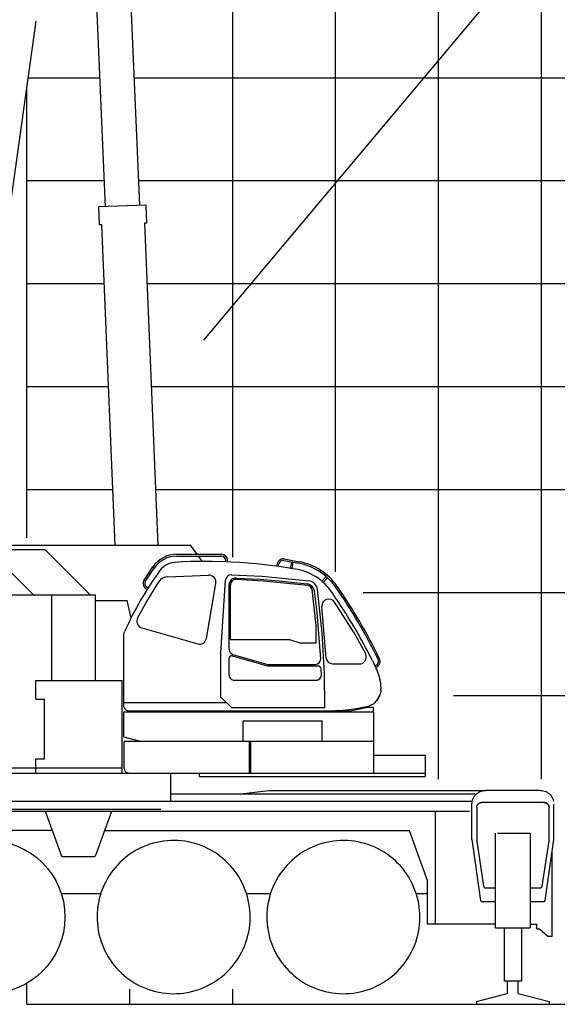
# Model space of a CAD drawing. Extents: x -439399 to 62702, y -349596 to 51651.
# Tile 53 of 63: x -65767 to -60541, y -107226 to -97663. Entities that reach past the tile are written whole.
import ezdxf

# ---------------------------------------------------------------- set-up
doc = ezdxf.new("R2010")
doc.units = 0
doc.layers.get('0').update_dxf_attribs({"linetype": 'CONTINUOUS'})

msp = doc.modelspace()

# ---------------------------------------------------------------- linework, layer by layer
at = {"color": 252, "linetype": 'Continuous'}
for p, q in [((-60695.598487, -105039.455559), (-60695.598487, -63061.328507)), ((-61695.598487, -105039.455559), (-61695.598487, -70358.06439)), ((-62695.598487, -103025.286847), (-62695.598487, -76214.387138)), ((-63695.598487, -102883.167935), (-63695.598487, -83753.699703)), ((-65683.138504, -98226.303673), (-64985.984482, -98226.303673)), ((-64655.702629, -98226.303673), (49304.401513, -98226.303673)), ((-65695.598487, -99226.303673), (-64944.075206, -99226.303673)), ((-64613.793353, -99226.303673), (49304.401513, -99226.303673)), ((-65695.598487, -100226.303673), (-64944.194978, -100226.303673)), ((-64529.839391, -100226.303673), (49304.401513, -100226.303673)), ((-65695.598487, -101226.303673), (-64902.285703, -101226.303673)), ((-64487.930116, -101226.303673), (49304.401513, -101226.303673)), ((-65695.598487, -102226.303673), (-64860.376427, -102226.303673)), ((-64446.02084, -102226.303673), (49304.401513, -102226.303673)), ((-62428.153275, -103226.303673), (49304.401513, -103226.303673)), ((-61549.107252, -104226.303673), (49304.401513, -104226.303673)), ((-64695.598487, -107226.303673), (-64695.598487, -107078.779604)), ((-63695.598487, -107226.303673), (-63695.598487, -107078.779604))]:
    msp.add_line(p, q, dxfattribs=at)
at = {"color": 151, "linetype": 'Continuous'}
for p, q in [((-35538.061963, -66881.0406), (-63979.150518, -100775.810198)), ((-67086.743687, -102767.575185), (-64107.598512, -102767.575185)), ((-64041.457251, -102855.763417), (-64107.598512, -102767.575185)), ((-66876.621628, -102808.175282), (-65522.301569, -102808.175282)), ((-65080.302048, -103250.175282), (-65522.301256, -102808.175282)), ((-64241.648414, -102873.763417), (-63802.622084, -102873.763417)), ((-64240.812416, -102855.763417), (-63805.723475, -102855.763417)), ((-63989.611157, -102924.891452), (-64027.957233, -102873.763417)), ((-64557.64641, -103105.988045), (-64471.929243, -102977.920024)), ((-64542.762363, -103116.22774), (-64452.885252, -102981.069225)), ((-63894.204322, -102925.015126), (-63955.651465, -102924.638173)), ((-63764.671955, -102928.318765), (-63894.204322, -102925.015126)), ((-63708.940406, -102930.726308), (-63764.671955, -102928.318765)), ((-63764.649756, -102928.319724), (-63764.649756, -102914.763834)), ((-63746.653174, -102929.097157), (-63746.653174, -102914.833718)), ((-63268.319809, -102971.655844), (-63262.402016, -102940.350843)), ((-63252.420149, -102973.611596), (-63247.825706, -102949.307273)), ((-63198.768421, -102915.763322), (-63053.669521, -102942.836211)), ((-63195.803108, -102900.067392), (-63050.831107, -102927.116466)), ((-63064.596534, -103004.668202), (-63135.917018, -102992.347984)), ((-63134.988369, -102992.508403), (-63123.147936, -102929.872767)), ((-63119.233338, -102995.229998), (-63107.432713, -102932.80495)), ((-65632.000466, -103250.175282), (-65881.77461, -103000.401104)), ((-64329.144793, -103072.873367), (-63931.557621, -103057.608936)), ((-63708.807281, -103055.131534), (-63414.004452, -103066.921476)), ((-63662.742281, -103085.895032), (-63429.532812, -103098.533794)), ((-63414.004452, -103066.921476), (-62953.612102, -103114.646314)), ((-62828.684386, -103116.012971), (-62787.632107, -103071.54058)), ((-62815.640793, -103128.420088), (-62774.25585, -103083.587544)), ((-64541.638193, -103328.755368), (-64413.050129, -103121.669095)), ((-64531.324918, -103173.068113), (-64518.815612, -103181.38644)), ((-63952.304688, -103673.316522), (-63860.223239, -103139.065635)), ((-63810.651465, -103809.23642), (-63765.659682, -103106.752926)), ((-63730.651465, -103779.612), (-63730.651465, -103150.223539)), ((-63717.651465, -103684.638173), (-63717.651465, -103154.164171)), ((-63658.279269, -103098.322012), (-63399.966469, -103114.16571)), ((-63429.532812, -103098.533794), (-63249.062786, -103113.338703)), ((-63399.966469, -103114.16571), (-62965.906705, -103156.583291)), ((-63249.062786, -103113.338703), (-62973.667047, -103143.6155)), ((-68044.598487, -103250.175282), (-65030.898475, -103250.175282)), ((-65453.898475, -104081.675282), (-65453.898475, -103250.175282)), ((-65030.898475, -104081.675282), (-65030.898475, -103250.175282)), ((-64541.256701, -103188.078788), (-64528.410358, -103196.621485)), ((-62883.651465, -103545.127476), (-62923.014652, -103198.804591)), ((-62876.227567, -103421.382435), (-62901.661164, -103214.695688)), ((-62825.828593, -103620.741748), (-62873.362063, -103195.280016)), ((-65030.898475, -103304.575307), (-64721.728547, -103304.575307)), ((-64682.827244, -103471.428059), (-64721.728547, -103304.575307)), ((-64620.046356, -103474.452445), (-64541.638193, -103328.755367)), ((-62787.431759, -103863.598463), (-62829.940483, -103364.018058)), ((-62516.315799, -103616.928858), (-62705.738699, -103321.789307)), ((-62841.010775, -103872.898073), (-62876.227567, -103421.382436)), ((-62883.651465, -103714.638173), (-62883.651465, -103545.127476)), ((-64755.651465, -104324.638234), (-64755.651465, -103647.580678)), ((-64579.50457, -103570.630782), (-64036.762183, -103726.251454)), ((-62803.133572, -104017.327393), (-62825.828593, -103620.741748)), ((-62406.894757, -103815.337734), (-62516.315799, -103616.928859)), ((-63717.651465, -103684.638173), (-63142.651386, -103684.638173)), ((-63142.651386, -103684.638173), (-63042.651951, -103714.638173)), ((-63042.651951, -103714.638173), (-62883.651465, -103714.638173)), ((-63810.651465, -104241.738296), (-63810.651465, -103809.23642)), ((-63702.362542, -103840.956922), (-63357.614846, -103939.677724)), ((-63694.685146, -103827.395315), (-63355.606741, -103925.026351)), ((-62338.950046, -103887.054588), (-62368.462478, -103828.836345)), ((-63730.651465, -104029.837176), (-63730.651465, -103865.865247)), ((-63357.614846, -103939.677724), (-62866.627115, -103939.677724)), ((-63355.606741, -103925.026351), (-62891.497199, -103924.883408)), ((-62727.556942, -103918.59496), (-62446.528275, -103918.59496)), ((-62315.096486, -103938.411865), (-62303.266944, -103932.855824)), ((-62308.344468, -103952.94912), (-62296.524719, -103947.210982)), ((-62834.617286, -104028.16454), (-62836.721696, -103968.546167)), ((-62799.508971, -104344.634023), (-62803.133572, -104017.327393)), ((-62282.020893, -104015.326815), (-62270.809108, -104056.445268)), ((-65610.597327, -104261.675282), (-65610.597327, -104081.675282)), ((-65610.597327, -104081.675282), (-64770.597327, -104081.675282)), ((-64770.597327, -104979.822347), (-64770.597327, -104081.675282)), ((-63687.91722, -104079.618764), (-62880.766338, -104079.618764)), ((-62270.809108, -104056.445268), (-62266.870704, -104074.466054)), ((-62255.77378, -104174.866444), (-62255.690386, -104164.775757)), ((-65610.597327, -104261.675282), (-65525.597327, -104261.675282)), ((-65525.597327, -104841.675282), (-65525.597327, -104261.675282)), ((-64755.651465, -104294.638234), (-63757.751563, -104294.638234)), ((-63707.755713, -104344.634023), (-63810.651465, -104241.73827)), ((-62332.869239, -104310.6704), (-62342.254004, -104316.109853)), ((-64756.840674, -104387.838246), (-64756.840674, -104623.536122)), ((-62325.498389, -104387.838246), (-64756.840674, -104387.838246)), ((-64695.44407, -104376.926991), (-62542.305367, -104376.926991)), ((-63707.755684, -104344.634023), (-62799.508971, -104344.634023)), ((-62379.440827, -104342.875234), (-62542.305367, -104376.926991)), ((-62326.840674, -104342.875234), (-62379.440827, -104342.875234)), ((-62326.840674, -104387.838246), (-62326.840674, -104342.875234)), ((-62325.498389, -104979.822347), (-62325.498389, -104387.838246)), ((-63594.998389, -104473.838246), (-62826.840674, -104473.838246)), ((-63594.998389, -104673.575307), (-63594.998389, -104473.838246)), ((-62826.840674, -104673.575307), (-62826.840674, -104473.838246)), ((-64755.521641, -104627.19059), (-64581.876648, -104673.575307)), ((-64752.298438, -104928.975301), (-64752.298438, -104673.575307)), ((-62325.498389, -104673.575307), (-64752.298438, -104673.575307)), ((-63534.598487, -104979.822347), (-63534.598487, -104673.575307)), ((-63521.398291, -104979.822347), (-63521.398291, -104673.575307)), ((-62325.498389, -104805.675282), (-61825.598487, -104805.675282)), ((-61825.598487, -104805.675282), (-61825.598487, -105014.175282)), ((-65610.597327, -104841.675282), (-65525.597327, -104841.675282)), ((-65610.597327, -104979.875234), (-65610.597327, -104841.675282)), ((-72012.598487, -104979.822347), (-61825.598487, -104979.822347)), ((-70014.013209, -104929.875234), (-64770.597327, -104929.875234)), ((-64296.988013, -105252.175282), (-64296.988013, -104980.575307)), ((-64018.796179, -105014.175282), (-64018.796179, -104979.822347)), ((-64018.796179, -105014.175282), (-61825.598487, -105014.175282)), ((-64296.988013, -105183.575284), (-61337.589737, -105183.575284)), ((-63617.207832, -105183.575284), (-63344.903774, -105149.175282)), ((-63344.903774, -105149.175282), (-61257.024854, -105149.175282)), ((-60705.598487, -105149.175282), (-61240.598487, -105149.175282)), ((-70226.903881, -105252.175282), (-61367.757666, -105252.175282)), ((-61370.598487, -105625.47527), (-61370.598487, -105279.175282)), ((-60671.098487, -105265.175282), (-61275.098487, -105265.175282)), ((-60575.598487, -105625.47527), (-60575.598487, -105281.084309)), ((-70225.598487, -105349.175282), (-61393.598487, -105349.175282)), ((-67394.598487, -105332.589497), (-64394.598487, -105332.589497)), ((-65520.469262, -105349.175282), (-65364.389228, -105778.001515)), ((-65026.807715, -105778.001515), (-64870.727755, -105349.175282)), ((-61724.598487, -106449.175282), (-61724.598487, -105349.175282)), ((-61325.098487, -105315.175282), (-61325.098487, -105640.175282)), ((-60621.098487, -105640.175282), (-60621.098487, -105315.175282)), ((-65452.042836, -105537.175282), (-70002.147307, -105537.175282)), ((-64939.154148, -105537.175282), (-61975.161719, -105537.175282)), ((-61981.574079, -105537.175282), (-61802.38584, -106029.490521)), ((-61142.08628, -106482.175282), (-61142.08628, -105564.175282)), ((-61121.41001, -105564.175282), (-60804.110694, -105564.175282)), ((-60804.110694, -105564.175282), (-60804.110694, -106482.175282)), ((-61370.598487, -105625.47527), (-61286.815284, -106217.576344)), ((-61325.098487, -105640.175282), (-61257.707373, -106078.21642)), ((-60688.4896, -106078.21642), (-60621.098487, -105640.175282)), ((-60659.38169, -106217.576344), (-60575.598487, -105625.47527)), ((-60590.098487, -106563.175282), (-60590.098487, -105727.947666)), ((-65345.595374, -105791.161122), (-65045.6016, -105791.161122)), ((-61802.38584, -106449.175282), (-61802.38584, -106029.490521)), ((-65363.240712, -106149.175282), (-64974.067847, -106149.175282)), ((-63561.453433, -106149.175282), (-63327.959497, -106149.175282)), ((-61911.453433, -106149.175282), (-61802.38584, -106149.175282)), ((-61237.940284, -106095.175282), (-61142.08628, -106095.175282)), ((-60804.110694, -106095.175282), (-60708.25669, -106095.175282)), ((-61276.913916, -106226.175282), (-61142.08628, -106226.175282)), ((-60804.110694, -106226.175282), (-60669.283057, -106226.175282)), ((-61142.08628, -106449.175282), (-61802.38584, -106449.175282)), ((-61142.08628, -106482.175282), (-60804.110694, -106482.175282)), ((-61058.087745, -106482.175038), (-61058.087745, -107001.107506)), ((-60888.109229, -106482.17516), (-60888.109229, -107001.107506)), ((-60804.110694, -106449.175282), (-60740.098487, -106449.175282)), ((-60740.098487, -106493.175282), (-60740.098487, -106449.175282)), ((-60740.098487, -106493.175282), (-60715.431773, -106493.175282)), ((-60715.431773, -106493.175282), (-60633.765157, -106563.175282)), ((-60633.765157, -106563.175282), (-60590.098487, -106563.175282)), ((-60891.536963, -107001.107506), (-61058.087745, -107001.107506)), ((-61028.088233, -107001.107506), (-61028.088233, -107121.332823)), ((-60920.323096, -107120.786643), (-60920.323096, -107001.107506)), ((-65695.598487, -107226.303673), (-65695.598487, -107071.340576)), ((-61327.098487, -107200.273596), (-61028.088233, -107121.332823)), ((-61327.098487, -107200.273596), (-61327.098487, -107226.303673)), ((-60920.323096, -107120.786643), (-60619.098487, -107200.421266)), ((-60619.098487, -107200.421266), (-60619.098487, -107226.303673)), ((-65695.598487, -107226.303673), (49304.401513, -107226.303673))]:
    msp.add_line(p, q, dxfattribs=at)
at = {"color": 161, "linetype": 'Continuous'}
for p, q in [((-64933.462266, -99479.539732), (-65119.453123, -95041.599565)), ((-64789.733415, -95028.186205), (-64603.759499, -99465.722128)), ((-64538.82041, -99463.000577), (-64998.413063, -99482.261773)), ((-64991.085372, -99657.108288), (-64998.413063, -99482.261773)), ((-64531.49272, -99637.847093), (-64538.82041, -99463.000577)), ((-64531.49272, -99637.847093), (-64554.460839, -99638.80967)), ((-64554.460839, -99638.80967), (-64423.336543, -102767.575185)), ((-64968.089933, -99656.144566), (-64991.085372, -99657.108288)), ((-64837.69213, -102767.575185), (-64968.089933, -99656.144566))]:
    msp.add_line(p, q, dxfattribs=at)
at = {"color": 10, "linetype": 'Continuous'}
msp.add_line((-66267.42389, -102383.710217), (-65606.212563, -97678.947167), dxfattribs=at)
at = {"color": 14, "linetype": 'Continuous'}
for p, q in [((-65695.598487, -102697.192241), (-65695.598487, -98314.961064)), ((-65695.598487, -107226.303673), (-65695.598487, -107022.264876))]:
    msp.add_line(p, q, dxfattribs=at)
at = {"color": 24, "linetype": 'Continuous'}
msp.add_line((-65695.598487, -107226.303673), (49304.401513, -107226.303673), dxfattribs=at)
at = {"color": 151, "linetype": 'Continuous'}
for points in [[(-63955.655428, -102924.638149), (-64030.866309, -102925.199208), (-64106.173804, -102926.894765), (-64181.546973, -102929.729237), (-64219.24961, -102931.574696), (-64257.039649, -102933.710683)], [(-63270.568928, -102971.947687), (-63304.995459, -102967.144521), (-63385.526221, -102957.238759), (-63466.212745, -102948.641103), (-63547.028174, -102941.35497), (-63627.946631, -102935.382069), (-63708.940284, -102930.723866)], [(-63135.916998, -102992.34787), (-63144.505225, -102990.864247), (-63224.646338, -102978.354482), (-63270.568909, -102971.947556)], [(-62819.248999, -103124.987948), (-62840.441504, -103106.959462), (-62862.666358, -103090.094472), (-62885.827491, -103074.474843), (-62909.820899, -103060.175282), (-62934.536475, -103047.25829), (-62959.850196, -103035.773427), (-62985.638038, -103025.757069), (-63011.775489, -103017.230702), (-63038.136817, -103010.20287), (-63064.596534, -103004.668202)], [(-62779.800147, -103164.725697), (-62780.307959, -103164.12328), (-62799.184913, -103144.072987), (-62819.248999, -103124.987948)], [(-62746.388526, -103206.666005), (-62754.524756, -103195.564931), (-62762.964454, -103184.691151), (-62771.701026, -103174.05248), (-62780.72837, -103163.657216), (-62790.039893, -103153.513173), (-62799.628516, -103143.627919), (-62799.336768, -103143.9287)], [(-62653.456885, -103341.88329), (-62659.607032, -103332.583974), (-62680.956641, -103300.832997), (-62702.53794, -103269.261708), (-62724.349219, -103237.87206), (-62746.388526, -103206.666005)], [(-62368.462478, -103828.836345), (-62386.121192, -103794.654042), (-62404.026221, -103760.64037), (-62422.189063, -103726.770497), (-62440.608252, -103693.047719), (-62459.282081, -103659.474843), (-62478.20835, -103626.054799), (-62497.385596, -103592.790273), (-62516.811866, -103559.683827), (-62536.484961, -103526.738515), (-62556.403418, -103493.956532), (-62576.565284, -103461.340566), (-62596.96836, -103428.893056), (-62617.610938, -103396.6162), (-62638.491065, -103364.512318), (-62654.339698, -103340.548573)], [(-64755.651465, -103647.580678), (-64755.51139, -103642.286366), (-64755.090247, -103636.995961), (-64754.388648, -103631.732411), (-64753.408179, -103626.510854), (-64752.150855, -103621.345204), (-64750.620704, -103616.253407), (-64748.268836, -103609.86144), (-64745.493323, -103603.655995)], [(-62338.950046, -103887.054588), (-62301.157325, -103968.423207), (-62297.266456, -103977.253896), (-62293.549659, -103986.152699), (-62282.020893, -104015.326815)], [(-62269.088965, -104064.127797), (-62266.870704, -104074.466054), (-62265.069434, -104083.767568), (-62263.495948, -104092.794667), (-62263.456885, -104093.057362)], [(-62263.456625, -104093.057323), (-62261.230079, -104107.991933), (-62259.586524, -104121.775624), (-62255.690386, -104164.775757)], [(-62258.872901, -104198.602773), (-62262.230567, -104210.901479), (-62266.006202, -104221.500844), (-62270.25669, -104231.501027), (-62274.68418, -104240.64977), (-62279.335059, -104249.335805), (-62284.340918, -104257.887257), (-62289.562354, -104266.064381), (-62295.579688, -104274.626759)], [(-62295.579688, -104274.626759), (-62289.562354, -104266.064381), (-62284.340918, -104257.887257), (-62279.335059, -104249.335805), (-62274.68418, -104240.64977), (-62270.25669, -104231.501027), (-62268.056739, -104226.325002)], [(-62255.77378, -104174.866444), (-62256.794776, -104187.109486), (-62258.872901, -104198.602773)], [(-64730.345603, -104368.60362), (-64738.592261, -104362.253468), (-64743.021827, -104357.856557), (-64746.83628, -104352.989797), (-64749.263709, -104349.091725), (-64751.293921, -104345.05309), (-64753.769446, -104338.227284), (-64755.197974, -104331.357045), (-64755.651465, -104324.638234)], [(-62493.265569, -104353.889566), (-62431.288916, -104341.431386), (-62413.409278, -104337.624135), (-62395.605079, -104333.619984), (-62377.881202, -104329.421193)], [(-62342.254004, -104316.109853), (-62348.050147, -104318.955556), (-62353.915625, -104321.548085), (-62365.814551, -104325.978749), (-62377.882422, -104329.416554)], [(-62332.869239, -104310.6704), (-62324.727393, -104304.922841), (-62317.429053, -104298.86913), (-62308.933448, -104290.619313), (-62301.708838, -104282.461171), (-62295.579688, -104274.626759)], [(-64730.345603, -104368.60362), (-64722.146338, -104371.839101), (-64716.56626, -104373.432362), (-64695.44407, -104376.926991)], [(-62827.323797, -104376.926991), (-62701.320166, -104373.608693), (-62665.268409, -104371.761891), (-62629.148047, -104369.090566), (-62593.152442, -104365.644338), (-62493.265569, -104353.889566)], [(-64756.840674, -104623.536122), (-64756.803809, -104624.0985), (-64755.521641, -104627.19059)], [(-64752.298438, -104928.975301), (-64752.222876, -104931.855611), (-64751.600562, -104937.706136), (-64750.38169, -104943.35262), (-64748.626441, -104948.690205), (-64745.690894, -104955.001241), (-64742.142066, -104960.601064), (-64737.426246, -104966.189412), (-64732.238135, -104970.80486), (-64726.711402, -104974.483876), (-64719.900123, -104977.673604), (-64712.879859, -104979.679067), (-64705.750953, -104980.537495), (-64703.898414, -104980.575307)], [(-61370.598487, -105279.175282), (-61369.886573, -105265.586537), (-61367.757666, -105252.146718), (-61364.236182, -105239.003041), (-61359.359229, -105226.29955), (-61353.181495, -105214.175282), (-61345.770362, -105202.763173), (-61337.206885, -105192.188344), (-61327.585791, -105182.566396), (-61317.010596, -105174.003041), (-61305.598487, -105166.59203), (-61293.474463, -105160.414418), (-61280.770362, -105155.537953), (-61267.626807, -105152.016103), (-61254.187354, -105149.887441), (-61240.598487, -105149.175282)], [(-60705.598487, -105149.175282), (-60692.00962, -105149.887441), (-60678.570166, -105152.016103), (-60665.426612, -105155.537953), (-60652.72251, -105160.414418), (-60640.598487, -105166.59203), (-60629.186377, -105174.003041), (-60618.611182, -105182.566396), (-60608.990088, -105192.188344), (-60600.426612, -105202.763173), (-60593.015479, -105214.175282), (-60586.837745, -105226.29955), (-60581.960791, -105239.003041), (-60578.439307, -105252.146718), (-60578.075049, -105254.446954)], [(-61325.098487, -105315.175282), (-61325.019873, -105312.371755), (-61324.784034, -105309.577046), (-61324.391944, -105306.799977), (-61323.845069, -105304.049245), (-61323.144385, -105301.333516), (-61322.292823, -105298.661336), (-61321.292334, -105296.041097), (-61320.146827, -105293.481099), (-61318.859717, -105290.989339), (-61317.434913, -105288.573689), (-61315.876319, -105286.241719), (-61314.190284, -105284.000783), (-61312.380713, -105281.857961), (-61310.453956, -105279.819936), (-61308.41587, -105277.893178), (-61306.272803, -105276.083699), (-61304.032081, -105274.397237), (-61301.700049, -105272.83907), (-61299.284522, -105271.414113), (-61296.792823, -105270.126851), (-61294.232764, -105268.981313), (-61291.612647, -105267.98113), (-61288.940284, -105267.129414), (-61286.224463, -105266.428883), (-61283.473975, -105265.881734), (-61280.696631, -105265.489674), (-61277.902198, -105265.253957), (-61275.098487, -105265.175282)], [(-60621.098487, -105315.175282), (-60621.1771, -105312.371755), (-60621.41294, -105309.577046), (-60621.80503, -105306.799977), (-60622.351905, -105304.049245), (-60623.052588, -105301.333516), (-60623.904151, -105298.661336), (-60624.904639, -105296.041097), (-60626.050147, -105293.481099), (-60627.337256, -105290.989339), (-60628.762061, -105288.573689), (-60630.320655, -105286.241719), (-60632.00669, -105284.000783), (-60633.81626, -105281.857961), (-60635.743018, -105279.819936), (-60637.781104, -105277.893178), (-60639.92417, -105276.083699), (-60642.164893, -105274.397237), (-60644.496924, -105272.83907), (-60646.912452, -105271.414113), (-60649.404151, -105270.126851), (-60651.964209, -105268.981313), (-60654.584327, -105267.98113), (-60657.25669, -105267.129414), (-60659.97251, -105266.428883), (-60662.722998, -105265.881734), (-60665.500342, -105265.489674), (-60668.294776, -105265.253957), (-60671.098487, -105265.175282)], [(-60671.098487, -105265.175282), (-60668.294776, -105265.253957), (-60665.500342, -105265.489674), (-60662.722998, -105265.881734), (-60659.97251, -105266.428883), (-60657.25669, -105267.129414), (-60654.584327, -105267.98113), (-60651.964209, -105268.981313), (-60649.404151, -105270.126851), (-60646.912452, -105271.414113), (-60644.496924, -105272.83907), (-60642.164893, -105274.397237), (-60639.92417, -105276.083699), (-60637.781104, -105277.893178), (-60635.743018, -105279.819936), (-60633.81626, -105281.857961), (-60632.00669, -105284.000783), (-60630.320655, -105286.241719), (-60628.762061, -105288.573689), (-60627.337256, -105290.989339), (-60626.050147, -105293.481099), (-60624.904639, -105296.041097), (-60623.904151, -105298.661336), (-60623.052588, -105301.333516), (-60622.351905, -105304.049245), (-60621.80503, -105306.799977), (-60621.41294, -105309.577046), (-60621.1771, -105312.371755), (-60621.098487, -105315.175282)], [(-63617.6771, -106022.482655), (-63634.847022, -105992.709096), (-63653.373755, -105963.760243), (-63673.217627, -105935.697987), (-63694.336402, -105908.582021), (-63716.684913, -105882.470448), (-63740.21543, -105857.418752), (-63764.877906, -105833.48058), (-63790.619605, -105810.706899), (-63817.385596, -105789.146413), (-63845.11875, -105768.845021), (-63873.759864, -105749.84612), (-63903.247901, -105732.190297), (-63933.519873, -105715.915089), (-63964.511329, -105701.055348), (-63996.155738, -105687.642751), (-64028.385962, -105675.705922), (-64061.133033, -105665.270375), (-64094.327247, -105656.358266), (-64127.897437, -105648.988698), (-64161.772315, -105643.177419), (-64195.879248, -105638.936757), (-64230.14585, -105636.275868), (-64264.498633, -105635.200307), (-64298.864478, -105635.712392), (-64333.17002, -105637.811147), (-64367.342017, -105641.491933), (-64401.307593, -105646.74706), (-64434.994117, -105653.565175), (-64468.329932, -105661.931752), (-64501.24375, -105671.828969), (-64533.665381, -105683.235768), (-64565.525489, -105696.127675), (-64596.756324, -105710.477223), (-64627.291114, -105726.253835), (-64657.064673, -105743.423818), (-64686.013526, -105761.950551), (-64714.075782, -105781.794423), (-64741.191748, -105802.913197), (-64767.303321, -105825.261708), (-64792.355018, -105848.792287), (-64816.293189, -105873.454701), (-64839.066871, -105899.196401), (-64860.627356, -105925.962392), (-64880.928748, -105953.695546), (-64899.927649, -105982.33672), (-64917.583472, -106011.824757), (-64933.85868, -106042.09673), (-64948.718421, -106073.088063), (-64962.131018, -106104.732533), (-64974.067847, -106136.962758), (-64984.503394, -106169.709889), (-64993.415503, -106202.903981), (-65000.785071, -106236.474233), (-65006.596351, -106270.34911), (-65010.837012, -106304.456044), (-65013.497901, -106338.722646), (-65014.573462, -106373.075429), (-65014.061377, -106407.441274), (-65011.962623, -106441.746816), (-65008.281836, -106475.918813), (-65003.026709, -106509.884389), (-64996.208594, -106543.570912), (-64987.842017, -106576.906728), (-64977.9448, -106609.820546), (-64966.538001, -106642.242177), (-64953.646094, -106674.102284), (-64939.296546, -106705.333119), (-64923.519935, -106735.867909)], [(-61967.6771, -106022.482655), (-61984.847022, -105992.709096), (-62003.373877, -105963.760243), (-62023.217627, -105935.697987), (-62044.33628, -105908.582021), (-62066.684913, -105882.470448), (-62090.21543, -105857.418752), (-62114.878028, -105833.48058), (-62140.619483, -105810.706899), (-62167.385596, -105789.146413), (-62195.11875, -105768.845021), (-62223.759864, -105749.84612), (-62253.247901, -105732.190297), (-62283.519873, -105715.915089), (-62314.511329, -105701.055348), (-62346.15586, -105687.642751), (-62378.386084, -105675.705922), (-62411.133155, -105665.270375), (-62444.327247, -105656.358266), (-62477.897559, -105648.988698), (-62511.772315, -105643.177419), (-62545.879248, -105638.936757), (-62580.14585, -105636.275868), (-62614.498633, -105635.200307), (-62648.8646, -105635.712392), (-62683.17002, -105637.811147), (-62717.341895, -105641.491933), (-62751.307471, -105646.74706), (-62784.994239, -105653.565175), (-62818.329932, -105661.931752), (-62851.24375, -105671.828969), (-62883.665381, -105683.235768), (-62915.525489, -105696.127675), (-62946.756202, -105710.477223), (-62977.291114, -105726.253835), (-63007.064551, -105743.423818), (-63036.013526, -105761.950551), (-63064.075782, -105781.794423), (-63091.191748, -105802.913197), (-63117.303321, -105825.261708), (-63142.355079, -105848.792287), (-63166.293311, -105873.454701), (-63189.066748, -105899.196401), (-63210.627295, -105925.962392), (-63230.928809, -105953.695546), (-63249.927588, -105982.33672), (-63267.58335, -106011.824757), (-63283.858741, -106042.09673), (-63298.71836, -106073.088063), (-63312.130957, -106104.732533), (-63324.067725, -106136.962758), (-63334.503272, -106169.709889), (-63343.415381, -106202.903981), (-63350.78501, -106236.474233), (-63356.596289, -106270.34911), (-63360.837012, -106304.456044), (-63363.497901, -106338.722646), (-63364.573584, -106373.075429), (-63364.061377, -106407.441274), (-63361.962745, -106441.746816), (-63358.281836, -106475.918813), (-63353.026709, -106509.884389), (-63346.208594, -106543.570912), (-63337.842139, -106576.906728), (-63327.944678, -106609.820546), (-63316.53794, -106642.242177), (-63303.646094, -106674.102284), (-63289.296485, -106705.333119), (-63273.519873, -106735.867909)], [(-65364.389228, -105778.001515), (-65362.176123, -105782.34496), (-65358.978003, -105786.024037), (-65354.984809, -105788.820058), (-65350.433814, -105790.567006), (-65345.595374, -105791.161122)], [(-65045.6016, -105791.161122), (-65040.76316, -105790.567006), (-65036.212134, -105788.820058), (-65032.21897, -105786.024037), (-65029.02085, -105782.34496), (-65026.807715, -105778.001515)], [(-64923.519935, -106735.867909), (-64906.349952, -106765.641469), (-64887.823218, -106794.590321), (-64867.979346, -106822.652577), (-64846.860572, -106849.768544), (-64824.512061, -106875.880116), (-64800.981482, -106900.931874), (-64776.319068, -106924.869984), (-64750.577369, -106947.643666), (-64723.811377, -106969.204091), (-64696.078223, -106989.505605), (-64667.43711, -107008.504384), (-64637.949073, -107026.160268), (-64607.6771, -107042.435536), (-64576.685645, -107057.295155), (-64545.041236, -107070.707753), (-64512.811011, -107082.644643), (-64480.063941, -107093.08019), (-64446.869727, -107101.992299), (-64413.299537, -107109.361806), (-64379.424659, -107115.173085), (-64345.317725, -107119.413808), (-64311.051123, -107122.074696), (-64276.69834, -107123.150258), (-64242.332496, -107122.638173), (-64208.026954, -107120.539418), (-64173.854956, -107116.858632), (-64139.88938, -107111.603505), (-64106.202857, -107104.78539), (-64072.867041, -107096.418813), (-64039.953223, -107086.521596), (-64007.531592, -107075.114735), (-63975.671485, -107062.22289), (-63944.44065, -107047.87328), (-63913.90586, -107032.096669), (-63884.1323, -107014.926747), (-63855.183448, -106996.400014), (-63827.121192, -106976.556142), (-63800.005225, -106955.437367), (-63773.893653, -106933.088857), (-63748.841895, -106909.558339), (-63724.903785, -106884.895863), (-63702.130103, -106859.154164), (-63680.569678, -106832.388173), (-63660.268164, -106804.655019), (-63641.269385, -106776.013905), (-63623.613623, -106746.525868), (-63607.338233, -106716.253896), (-63592.478614, -106685.262441), (-63579.066016, -106653.618031), (-63567.129248, -106621.387807), (-63556.693702, -106588.640736), (-63547.781592, -106555.446523), (-63540.411963, -106521.876332), (-63534.600684, -106488.001454), (-63530.359961, -106453.894521), (-63527.699073, -106419.627919), (-63526.623389, -106385.275136), (-63527.135596, -106350.909291), (-63529.234229, -106316.603749), (-63532.915137, -106282.431752), (-63538.170264, -106248.466176), (-63544.988379, -106214.779652), (-63553.354834, -106181.443837), (-63563.252295, -106148.530019), (-63574.659034, -106116.108449), (-63587.550879, -106084.24828), (-63601.900489, -106053.017445), (-63617.6771, -106022.482655)], [(-63273.519873, -106735.867909), (-63256.349952, -106765.641469), (-63237.823096, -106794.590321), (-63217.979346, -106822.652577), (-63196.860694, -106849.768544), (-63174.512061, -106875.880116), (-63150.981543, -106900.931874), (-63126.318946, -106924.869984), (-63100.577491, -106947.643666), (-63073.811377, -106969.204091), (-63046.078223, -106989.505605), (-63017.43711, -107008.504384), (-62987.949073, -107026.160268), (-62957.6771, -107042.435536), (-62926.685645, -107057.295155), (-62895.041114, -107070.707753), (-62862.810889, -107082.644643), (-62830.063819, -107093.08019), (-62796.869727, -107101.992299), (-62763.299414, -107109.361806), (-62729.424659, -107115.173085), (-62695.317725, -107119.413808), (-62661.051123, -107122.074696), (-62626.69834, -107123.150258), (-62592.332373, -107122.638173), (-62558.026954, -107120.539418), (-62523.855079, -107116.858632), (-62489.889502, -107111.603505), (-62456.202735, -107104.78539), (-62422.867041, -107096.418813), (-62389.953223, -107086.521596), (-62357.531592, -107075.114735), (-62325.671485, -107062.22289), (-62294.440772, -107047.87328), (-62263.90586, -107032.096669), (-62234.132422, -107014.926747), (-62205.183448, -106996.400014), (-62177.121192, -106976.556142), (-62150.005225, -106955.437367), (-62123.893653, -106933.088857), (-62098.841895, -106909.558339), (-62074.903663, -106884.895863), (-62052.130225, -106859.154164), (-62030.569678, -106832.388173), (-62010.268164, -106804.655019), (-61991.269385, -106776.013905), (-61973.613623, -106746.525868), (-61957.338233, -106716.253896), (-61942.478614, -106685.262441), (-61929.066016, -106653.618031), (-61917.129248, -106621.387807), (-61906.693702, -106588.640736), (-61897.781592, -106555.446523), (-61890.411963, -106521.876332), (-61884.600684, -106488.001454), (-61880.359961, -106453.894521), (-61877.699073, -106419.627919), (-61876.623389, -106385.275136), (-61877.135596, -106350.909291), (-61879.234229, -106316.603749), (-61882.915137, -106282.431752), (-61888.170264, -106248.466176), (-61894.988379, -106214.779652), (-61903.354834, -106181.443837), (-61913.252295, -106148.530019), (-61924.659034, -106116.108449), (-61937.550879, -106084.24828), (-61951.900489, -106053.017445), (-61967.6771, -106022.482655)], [(-61257.707373, -106078.21642), (-61257.360694, -106079.954274), (-61256.86167, -106081.654591), (-61256.213721, -106083.304067), (-61255.422217, -106084.889638), (-61254.493995, -106086.399037), (-61253.435401, -106087.820302), (-61252.255225, -106089.142262), (-61250.962745, -106090.354604), (-61249.568213, -106091.447743), (-61248.081885, -106092.413136), (-61246.516456, -106093.243214), (-61244.883155, -106093.931386), (-61243.195655, -106094.472401), (-61241.467139, -106094.861867), (-61239.710303, -106095.096791), (-61237.940284, -106095.175282)], [(-60708.25669, -106095.175282), (-60706.48667, -106095.096791), (-60704.729834, -106094.861867), (-60703.001319, -106094.472401), (-60701.313819, -106093.931386), (-60699.680518, -106093.243214), (-60698.115088, -106092.413136), (-60696.62876, -106091.447743), (-60695.234229, -106090.354604), (-60693.941748, -106089.142262), (-60692.761573, -106087.820302), (-60691.702979, -106086.399037), (-60690.774756, -106084.889638), (-60689.983252, -106083.304067), (-60689.335303, -106081.654591), (-60688.83628, -106079.954274), (-60688.4896, -106078.21642)], [(-61286.815284, -106217.576344), (-61285.699073, -106220.953114), (-61283.470557, -106223.725453), (-61280.413916, -106225.542836), (-61276.913916, -106226.175282)], [(-60669.283057, -106226.175282), (-60665.783057, -106225.542836), (-60662.726416, -106223.725453), (-60660.497901, -106220.953114), (-60659.38169, -106217.576344)]]:
    msp.add_lwpolyline(points, dxfattribs=at)
msp.add_circle((-66070.724865, -106379.121698), 743.914767, dxfattribs=at)
for centre, radius, start, end in [((-64240.812416, -103135.452099), 279.688682, 90, 146.205222), ((-64241.648414, -103134.765986), 261.002569, 90, 146.377064), ((-63805.723475, -102914.833718), 59.070301, 0, 90), ((-63805.650173, -102914.763834), 41.000417, 0, 90), ((-63206.458698, -102957.177009), 58.09518, 79.4312, 169.295313), ((-64244.753485, -103133.771308), 200.435151, 87.911009, 144.216612), ((-63206.485255, -102957.122194), 42.072626, 79.431146, 169.295235), ((-63156.354717, -103494.398592), 561.039447, 35.057905, 79.458505), ((-63156.404426, -103494.574724), 577.195392, 35.069521, 79.440594), ((-61707.928233, -104962.269503), 3327.556512, 144.216612, 155.902437), ((-64325.17653, -103176.233291), 103.436072, 92.198658, 148.162217), ((-63928.884628, -103127.231419), 69.673776, 350.220798, 92.198658), ((-63710.595443, -103110.279611), 55.17706, 88.14285, 176.335397), ((-63666.228557, -103150.223539), 64.422908, 86.897896, 180), ((-64508.528679, -103138.863019), 59.104276, 146.205222, 236.376469), ((-64508.623543, -103138.929222), 40.99776, 146.377064, 236.377243), ((-63661.704365, -103154.164171), 55.9471, 86.490142, 180), ((-62979.778001, -103213.572335), 58.067979, 0, 84.418612), ((-62982.576203, -103224.652593), 81.525355, 0, 83.726141), ((-62964.183659, -103205.426793), 91.386648, 6.374769, 84.081787), ((-66834.49365, -106076.271362), 5054.898622, 25.79951, 35.065948), ((-66864.228433, -106093.817159), 5105.306401, 25.829019, 35.035358), ((-62762.608611, -103358.288866), 67.575178, 32.692669, 184.863517), ((-64561.033406, -103506.210782), 67.015821, 151.712693, 254.002333), ((-64018.245644, -103661.95119), 66.913231, 254.010802, 350.220798), ((-63680.926869, -103779.612), 49.724596, 180, 253.937273), ((-63705.768068, -103865.865247), 24.883397, 74.020582, 180), ((-62469.971562, -103850.12413), 72.033163, 288.09443, 28.876414), ((-62891.51276, -103874.360262), 50.523148, 270.017647, 0), ((-62866.627115, -103969.601768), 29.924044, 0, 90), ((-62727.556942, -103858.503783), 60.091177, 184.863517, 270), ((-62321.027268, -103894.874673), 41.928414, 295.061208, 25.794873), ((-62320.945884, -103894.793558), 57.819787, 294.980687, 26.776648), ((-63680.759675, -104029.726852), 49.891912, 179.999921, 270), ((-62884.652508, -104029.565271), 50.053493, 270, 0)]:
    msp.add_arc(centre, radius, start, end, dxfattribs=at)

doc.saveas('drawing.dxf')
